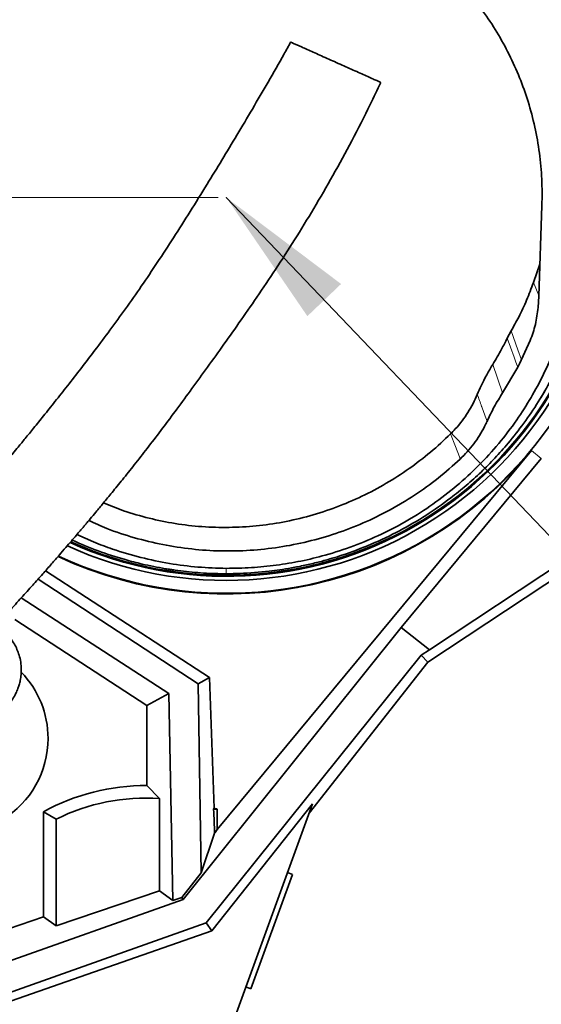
# Model space of a CAD drawing. Header units: millimetres. Extents: x 0 to 11920, y 0 to 8400.
# Tile 18 of 61: x 3413 to 3670, y 5327 to 5813. Entities that reach past the tile are written whole.
import ezdxf

# ---------------------------------------------------------------- set-up
doc = ezdxf.new("R2010")
doc.units = ezdxf.units.MM
doc.header["$LTSCALE"] = 20
doc.header["$PDSIZE"] = -1
doc.styles.add('SLDTEXTSTYLE0', font='TXT', dxfattribs={"width": 0.605})
doc.dimstyles.new('SLDDIMSTYLE0', dxfattribs={"dimtxt": 70, "dimasz": 70, "dimexe": 0, "dimexo": 0.0625, "dimgap": 17.5, "dimtad": 1, "dimdec": 1, "dimrnd": 1e-09, "dimzin": 12, "dimdsep": 46, "dimtxsty": 'SLDTEXTSTYLE0', "dimsah": 1, "dimcen": 0.09, "dimadec": 0, "dimazin": 3, "dimtfac": 1, "dimtofl": 0, "dimtmove": 0, "dimatfit": 3, "dimfxl": 1, "dimfrac": 2, "dimtolj": 1, "dimtzin": 12, "dimarcsym": 0})
doc.dimstyles.new('SLDDIMSTYLE1', dxfattribs={"dimtxt": 0.18, "dimasz": 70, "dimexe": 0, "dimexo": 0.0625, "dimgap": 0, "dimtad": 0, "dimtih": 1, "dimtoh": 1, "dimdec": 0, "dimrnd": 1e-09, "dimzin": 0, "dimdsep": 46, "dimtxsty": 'Standard', "dimsah": 1, "dimcen": 0.09, "dimadec": 0, "dimazin": 0, "dimtfac": 70, "dimtdec": 0, "dimtofl": 0, "dimtmove": 0, "dimatfit": 3, "dimfxl": 1, "dimfrac": 2, "dimtolj": 1, "dimtzin": 0, "dimarcsym": 0})

# ---------------------------------------------------------------- blocks, each defined once
blk = doc.blocks.new('_D_10')
at = {"color": 7, "linetype": 'Continuous', "lineweight": 0}
for p, q in [((3510.71, 6860.22), (2427, 6860.22)), ((2457, 6860.22), (2457, 5725.22)), ((3510.71, 5725.22), (2427, 5725.22))]:
    blk.add_line(p, q, dxfattribs=at)
at = {"color": 7, "linetype": 'Continuous', "lineweight": 18}
for points in [[(2457, 6860.22), (2447, 6790.22), (2467, 6790.22)], [(2457, 5725.22), (2467, 5795.22), (2447, 5795.22)]]:
    blk.add_solid(points, dxfattribs=at)
at = {"color": 7, "linetype": 'Continuous', "lineweight": 18, "insert": (2366.76, 6185.78), "char_height": 70, "attachment_point": 1, "rotation": 90, "style": 'SLDTEXTSTYLE0'}
blk.add_mtext('1135', dxfattribs=at)

msp = doc.modelspace()

# ---------------------------------------------------------------- linework, layer by layer
at = {"color": 7, "linetype": 'Continuous', "lineweight": 35}
for p, q in [((3670.54, 5721.31), (3668.97, 5676.52)), ((3666.33, 5683.24), (3669.52, 5692.34)), ((3668.97, 5676.52), (3668.63, 5670.93)), ((3655.29, 5659.33), (3653.35, 5655.72)), ((3659.53, 5643.15), (3664.78, 5654.71)), ((3651.13, 5628.8), (3658.62, 5641.42)), ((3658.62, 5641.42), (3659.53, 5643.15)), ((3669.95, 5626.36), (3671.98, 5629.7)), ((3643.4, 5614.67), (3643.41, 5614.69)), ((3665.38, 5600.31), (3510.23, 5413.18)), ((3670.22, 5596.3), (3601.09, 5512.91)), ((3725.32, 5569.38), (3614.16, 5495.8)), ((3713.47, 5567.12), (3615.02, 5501.96)), ((3449.12, 5555.19), (3440.92, 5558.79)), ((3500.84, 5485.2), (3421.78, 5536.8)), ((3425.46, 5540.96), (3506.4, 5488.35)), ((3413.44, 5527.52), (3486.34, 5480.32)), ((3475.52, 5474.45), (3410.31, 5516.83)), ((3601.09, 5512.91), (3493.38, 5378.71)), ((3601.09, 5512.91), (3615.02, 5501.96)), ((3610.93, 5499.31), (3504.74, 5367.09)), ((3615.02, 5501.96), (3610.93, 5499.31)), ((3614.16, 5495.8), (3610.93, 5499.31)), ((3614.16, 5495.8), (3555.58, 5421.26)), ((3500.84, 5485.2), (3506.4, 5488.35)), ((3506.4, 5488.35), (3508.65, 5423.81)), ((3502.27, 5391.82), (3500.84, 5485.2)), ((3486.34, 5480.32), (3475.52, 5474.45)), ((3486.34, 5480.32), (3488.34, 5378.17)), ((3475.52, 5474.45), (3475.52, 5434.91)), ((3481.71, 5428.48), (3475.52, 5434.91)), ((3481.71, 5382.93), (3481.71, 5428.48)), ((3507.51, 5363.28), (3557.27, 5425.89)), ((3557.27, 5425.89), (3513.71, 5306.22)), ((3424.52, 5370.1), (3424.52, 5422.03)), ((3430.71, 5418.29), (3424.52, 5422.03)), ((3508.46, 5423.22), (3510.23, 5423.22)), ((3510.23, 5423.22), (3510.23, 5413.18)), ((3430.71, 5418.29), (3430.71, 5365.67)), ((3508.93, 5411.35), (3502.27, 5391.82)), ((3502.27, 5391.82), (3492.68, 5379.72)), ((3547.38, 5391.03), (3526.86, 5334.65)), ((3547.38, 5391.03), (3544.91, 5391.93)), ((3430.71, 5365.67), (3481.71, 5382.93)), ((3488.34, 5378.17), (3481.71, 5382.93)), ((3212.72, 5279.49), (3493.38, 5378.71)), ((3488.34, 5378.17), (3492.68, 5379.72)), ((3493.38, 5378.71), (3492.68, 5379.72)), ((3504.74, 5367.09), (3219.26, 5266.07)), ((3424.52, 5370.1), (3382.6, 5355.91)), ((3430.71, 5365.67), (3424.52, 5370.1)), ((3507.51, 5363.28), (3504.74, 5367.09)), ((3381.84, 5319.44), (3507.51, 5363.28)), ((3524.39, 5335.55), (3526.86, 5334.65))]:
    msp.add_line(p, q, dxfattribs=at)
at = {"color": 8, "linetype": 'Continuous', "lineweight": 18}
for p, q in [((3668.98, 5676.9), (3666.33, 5683.24)), ((3651.13, 5628.8), (3646.25, 5642.86)), ((3665.38, 5600.31), (3670.22, 5596.3))]:
    msp.add_line(p, q, dxfattribs=at)
at = {"color": 8, "linetype": 'Continuous', "lineweight": 18, "flags": 128}
for points in [[(3660.48, 5645.01), (3658.65, 5650.07), (3655.29, 5659.33)], [(3653.35, 5655.72), (3654.99, 5651.26), (3656.81, 5646.34), (3657.67, 5643.99), (3658.62, 5641.42)], [(3625.44, 5608.52), (3627.81, 5602.32), (3629.75, 5597.25), (3630.18, 5596.12)]]:
    msp.add_lwpolyline(points, dxfattribs=at)
at = {"color": 7, "linetype": 'Continuous', "lineweight": 35}
for centre, radius, start, end in [((3514.71, 5725.22), 195.42, 244.9178, 3.81), ((3514.71, 5725.22), 189.02, 245.4708, 357.3614), ((3514.71, 5725.22), 187, 245.6526, 354.403), ((3514.71, 5725.22), 186.5, 245.6979, 353.518), ((3514.71, 5725.22), 195.71, 244.894, 320.3394), ((3379.71, 5458.22), 47, 0, 44.0932), ((3379.71, 5458.22), 47, 242.9228, 0), ((3474.71, 5330.72), 104.19, 89.5559, 118.7983), ((3474.71, 5330.72), 98.01, 85.9093, 116.6813), ((3514.81, 5421.54), 6.57, 159.7716, 165.1973), ((3474.71, 5330.72), 99.08, 68.9923, 69.97)]:
    msp.add_arc(centre, radius, start, end, dxfattribs=at)
for centre, major_axis, ratio, start_param, end_param in [((3474.71, 6415.93), (-37.95, 1089.67), 0.001824, 2.716478, 2.743704), ((3474.71, 5371.44), (37.97, 45.92), 0.033394, 5.792599, 5.879621)]:
    msp.add_ellipse(centre, major_axis=major_axis, ratio=ratio, start_param=start_param, end_param=end_param, dxfattribs=at)
for points, knots in [([(3561.12, 5874.6), (3565.11, 5873.27), (3573.11, 5870.62), (3584.63, 5865.42), (3595.71, 5859.4), (3606.21, 5852.51), (3616.08, 5844.8), (3625.27, 5836.34), (3633.73, 5827.21), (3641.46, 5817.4), (3648.39, 5806.94), (3654.47, 5795.89), (3659.63, 5784.43), (3663.9, 5772.46), (3667.19, 5760.03), (3669.43, 5747.2), (3670.67, 5734.25), (3670.58, 5725.62), (3670.54, 5721.31)], [0, 0, 0, 0, 0.060936, 0.122094, 0.183256, 0.244198, 0.305067, 0.366144, 0.427228, 0.488108, 0.550527, 0.613151, 0.675783, 0.738213, 0.803548, 0.869099, 0.934657, 1, 1, 1, 1]), ([(3349.95, 5763.39), (3351.56, 5767.91), (3354.8, 5776.93), (3361.18, 5790.03), (3368.7, 5802.69), (3376.26, 5813.2), (3383.38, 5821.6), (3391.57, 5830.48), (3405.88, 5846.04), (3418.15, 5859.39), (3426.32, 5868.29)], [0, 0, 0, 0, 0.110539, 0.221079, 0.33484, 0.448601, 0.517448, 0.586322, 0.724218, 1, 1, 1, 1]), ([(3546.47, 5801.97), (3545.4, 5800), (3541.73, 5793.32), (3535.4, 5782.29), (3527.65, 5768.98), (3520.05, 5756.16), (3512.61, 5743.8), (3504.92, 5731.21), (3496.99, 5718.45), (3488.81, 5705.58), (3480.8, 5693.31), (3472.9, 5681.58), (3465.08, 5670.43), (3457.41, 5659.9), (3450.04, 5650.06), (3443.02, 5640.93), (3436.43, 5632.46), (3430.3, 5624.69), (3424.75, 5617.72), (3419.85, 5611.65), (3415.68, 5606.54), (3412.24, 5602.35), (3409.71, 5599.31), (3407.97, 5597.23), (3406.85, 5595.89), (3405.76, 5594.6), (3404.43, 5593.03), (3402.63, 5590.9), (3400.25, 5588.11), (3397.21, 5584.57), (3393.44, 5580.22), (3388.93, 5575.08), (3383.67, 5569.15), (3377.65, 5562.47), (3371.55, 5555.79), (3365.45, 5549.23), (3359.47, 5542.88), (3353.06, 5536.18), (3346.74, 5529.68), (3340.55, 5523.42), (3334.53, 5517.42), (3328.76, 5511.76), (3325.09, 5508.25), (3323.45, 5506.67)], [0, 0, 0, 0, 0.01764, 0.059851, 0.10124, 0.141698, 0.181075, 0.219228, 0.262454, 0.303667, 0.3428, 0.379862, 0.415613, 0.449339, 0.481044, 0.510704, 0.538301, 0.563875, 0.587047, 0.606991, 0.62389, 0.637785, 0.648703, 0.654335, 0.658653, 0.66218, 0.66736, 0.674502, 0.683718, 0.695715, 0.710617, 0.72843, 0.749174, 0.772888, 0.799644, 0.821789, 0.845805, 0.871811, 0.899962, 0.92416, 0.949979, 0.977565, 1, 1, 1, 1]), ([(3590.97, 5782.03), (3590.91, 5782.06), (3590.79, 5782.11), (3589.8, 5782.55), (3588.19, 5783.27), (3585.95, 5784.28), (3583.2, 5785.51), (3579.99, 5786.95), (3576.5, 5788.51), (3572.77, 5790.18), (3569.04, 5791.85), (3565.29, 5793.53), (3561.74, 5795.12), (3558.38, 5796.63), (3555.34, 5797.99), (3552.63, 5799.2), (3550.34, 5800.23), (3548.52, 5801.04), (3547.24, 5801.62), (3546.52, 5801.94), (3546.54, 5801.93), (3546.55, 5801.92)], [0, 0, 0, 0, 0.04788, 0.103366, 0.160451, 0.216054, 0.273331, 0.327804, 0.383971, 0.436505, 0.490675, 0.541372, 0.593594, 0.643412, 0.694653, 0.744925, 0.796571, 0.848447, 0.901715, 0.9557, 1, 1, 1, 1]), ([(3358.06, 5470.59), (3359.71, 5472.18), (3363.45, 5475.77), (3369.37, 5481.57), (3375.61, 5487.78), (3382.05, 5494.27), (3388.63, 5501.03), (3395.31, 5508), (3401.56, 5514.63), (3407.61, 5521.14), (3413.42, 5527.49), (3418.95, 5533.62), (3423.9, 5539.18), (3428.29, 5544.15), (3432.1, 5548.53), (3435.35, 5552.29), (3438.15, 5555.54), (3440.5, 5558.29), (3442.42, 5560.55), (3443.84, 5562.22), (3444.99, 5563.58), (3446.16, 5564.97), (3447.96, 5567.11), (3450.59, 5570.25), (3454.2, 5574.59), (3458.57, 5579.91), (3463.7, 5586.23), (3469.5, 5593.49), (3475.84, 5601.58), (3482.55, 5610.35), (3489.6, 5619.77), (3496.94, 5629.76), (3504.61, 5640.34), (3512.65, 5651.54), (3521.12, 5663.47), (3529.99, 5676.26), (3539.18, 5689.93), (3548.61, 5704.53), (3558.09, 5719.98), (3567.55, 5736.29), (3576.85, 5753.42), (3584.69, 5768.76), (3589.23, 5778.39), (3590.95, 5782.04)], [0, 0, 0, 0, 0.021371, 0.048489, 0.073929, 0.097822, 0.12568, 0.151466, 0.175311, 0.197316, 0.220306, 0.241071, 0.25967, 0.276141, 0.290505, 0.302773, 0.312948, 0.322259, 0.3295, 0.334818, 0.338407, 0.342628, 0.348177, 0.358999, 0.372836, 0.389708, 0.409639, 0.43273, 0.458139, 0.485444, 0.514705, 0.546001, 0.578764, 0.613548, 0.650346, 0.689143, 0.730764, 0.774407, 0.820038, 0.867625, 0.917153, 0.968622, 1, 1, 1, 1]), ([(3655.29, 5659.33), (3656.57, 5661.61), (3659.36, 5666.59), (3663.1, 5674.56), (3665.25, 5680.35), (3666.33, 5683.24)], [0, 0, 0, 0, 0.298052, 0.648237, 1, 1, 1, 1]), ([(3653.78, 5603.87), (3656.44, 5607.16), (3661.75, 5613.72), (3668.79, 5624.23), (3675.15, 5635.18), (3680.68, 5646.6), (3685.47, 5658.38), (3687.93, 5666.49), (3689.17, 5670.55)], [0, 0, 0, 0, 0.166081, 0.331704, 0.497732, 0.66478, 0.832334, 1, 1, 1, 1]), ([(3664.78, 5654.71), (3665.71, 5657.31), (3667.59, 5662.58), (3668.28, 5668.13), (3668.63, 5670.93)], [0, 0, 0, 0, 0.495076, 1, 1, 1, 1]), ([(3680.79, 5662.31), (3679.44, 5658.18), (3676.74, 5649.91), (3671.44, 5637.93), (3665.29, 5626.36), (3657.96, 5614.88), (3649.36, 5603.63), (3639.42, 5592.75), (3628.54, 5582.73), (3616.86, 5573.7), (3604.43, 5565.74), (3591.36, 5558.86), (3577.71, 5553.08), (3564.4, 5548.72), (3551.6, 5545.63), (3539.42, 5543.58), (3527.1, 5542.32), (3518.84, 5542.21), (3514.71, 5542.15)], [0, 0, 0, 0, 0.060552, 0.121278, 0.182004, 0.242557, 0.310036, 0.377762, 0.445486, 0.512961, 0.579544, 0.646374, 0.713199, 0.779776, 0.83476, 0.889889, 0.945017, 1, 1, 1, 1]), ([(3646.25, 5642.86), (3647, 5644.1), (3648.49, 5646.59), (3650.88, 5650.87), (3652.45, 5653.94), (3653.35, 5655.72)], [0, 0, 0, 0, 0.296326, 0.592653, 1, 1, 1, 1]), ([(3638.63, 5628.01), (3639.25, 5629.44), (3641.47, 5634.55), (3644.25, 5639.38), (3646.25, 5642.86)], [0, 0, 0, 0, 0.279188, 1, 1, 1, 1]), ([(3658.62, 5641.42), (3658.87, 5641.88), (3659.18, 5642.47), (3659.49, 5643.06), (3659.55, 5643.19)], [0, 0, 0, 0, 0.790687, 1, 1, 1, 1]), ([(3643.41, 5614.69), (3644.55, 5617.12), (3646.84, 5621.97), (3649.7, 5626.52), (3651.13, 5628.8)], [0, 0, 0, 0, 0.500768, 1, 1, 1, 1]), ([(3638.63, 5628.01), (3637.95, 5626.49), (3636.58, 5623.45), (3634.04, 5619.08), (3631.13, 5614.88), (3628.22, 5611.36), (3626.23, 5609.32), (3625.44, 5608.52)], [0, 0, 0, 0, 0.210657, 0.422774, 0.639516, 0.857864, 1, 1, 1, 1]), ([(3630.18, 5596.12), (3631.36, 5597.29), (3633.74, 5599.64), (3636.93, 5603.55), (3639.8, 5607.74), (3641.93, 5611.5), (3643.02, 5613.86), (3643.4, 5614.67)], [0, 0, 0, 0, 0.216596, 0.434696, 0.657537, 0.882013, 1, 1, 1, 1]), ([(3625.44, 5608.52), (3622.19, 5605.47), (3615.69, 5599.36), (3605.03, 5591.24), (3593.7, 5583.91), (3581.68, 5577.54), (3569.05, 5572.18), (3556.01, 5567.91), (3542.78, 5564.82), (3529.44, 5562.93), (3516.08, 5562.18), (3502.71, 5562.57), (3489.51, 5564.08), (3476.58, 5566.76), (3464.73, 5570.15), (3457.37, 5573.13), (3454.08, 5574.46)], [0, 0, 0, 0, 0.072189, 0.144498, 0.216682, 0.290476, 0.364547, 0.438611, 0.512396, 0.584361, 0.656593, 0.728823, 0.800786, 0.871491, 0.942447, 1, 1, 1, 1]), ([(3653.78, 5603.87), (3651.65, 5601.43), (3647.4, 5596.54), (3640.5, 5589.63), (3633.21, 5583.04), (3624.2, 5575.75), (3613.32, 5568.13), (3600.21, 5560.47), (3586.34, 5553.87), (3576.34, 5550.1), (3571.11, 5548.41), (3570.8, 5548.31)], [0, 0, 0, 0, 0.096538, 0.193074, 0.29077, 0.388466, 0.536763, 0.68505, 0.837709, 0.99037, 1, 1, 1, 1]), ([(3630.18, 5596.12), (3626.6, 5592.91), (3619.45, 5586.51), (3607.7, 5578.11), (3595.33, 5570.68), (3582.35, 5564.36), (3568.87, 5559.19), (3554.99, 5555.19), (3540.83, 5552.41), (3526.47, 5550.86), (3512.03, 5550.55), (3497.62, 5551.5), (3483.34, 5553.67), (3469.32, 5557.11), (3457.08, 5561.09), (3449.76, 5564.41), (3446.81, 5565.75)], [0, 0, 0, 0, 0.074651, 0.149006, 0.223056, 0.296804, 0.37026, 0.443443, 0.516381, 0.589109, 0.661669, 0.734108, 0.806478, 0.878832, 0.951223, 1, 1, 1, 1]), ([(3464.72, 5546.46), (3460.29, 5547.81), (3451.44, 5550.51), (3442.97, 5554.18), (3438.76, 5556.01)], [0, 0, 0, 0, 0.501742, 1, 1, 1, 1]), ([(3514.71, 5542.15), (3510.04, 5542.29), (3500.66, 5542.57), (3486.54, 5544.41), (3472.45, 5547.36), (3459.92, 5551.01), (3452.26, 5553.97), (3449.12, 5555.19)], [0, 0, 0, 0, 0.208747, 0.418938, 0.633694, 0.850023, 1, 1, 1, 1]), ([(3464.72, 5546.46), (3467.52, 5545.7), (3474.1, 5543.92), (3480.8, 5542.69), (3484.65, 5541.99)], [0, 0, 0, 0, 0.4257949, 1, 1, 1, 1]), ([(3570.8, 5548.31), (3569.13, 5547.78), (3565.56, 5546.67), (3559.8, 5545.11), (3553.52, 5543.62), (3547.19, 5542.37), (3541.3, 5541.41), (3537.6, 5540.94), (3535.87, 5540.73)], [0, 0, 0, 0, 0.146806, 0.313591, 0.500356, 0.687411, 0.853958, 1, 1, 1, 1]), ([(3484.65, 5541.99), (3485.44, 5541.86), (3487.02, 5541.6), (3488.61, 5541.37), (3489.4, 5541.26)], [0, 0, 0, 0, 0.500335, 1, 1, 1, 1]), ([(3514.71, 5539.5), (3513.77, 5539.51), (3509.08, 5539.53), (3500.61, 5539.9), (3493.15, 5540.81), (3489.4, 5541.26)], [0, 0, 0, 0, 0.111317, 0.554778, 1, 1, 1, 1]), ([(3535.87, 5540.73), (3531.08, 5540.27), (3524.04, 5539.59), (3516.97, 5539.52), (3514.71, 5539.5)], [0, 0, 0, 0, 0.68113, 1, 1, 1, 1]), ([(3360.09, 5455.78), (3360.62, 5455.89), (3361.77, 5456.13), (3363.52, 5456.51), (3365.54, 5456.95), (3367.88, 5457.48), (3370.93, 5458.19), (3374.63, 5459.11), (3378.74, 5460.2), (3382.57, 5461.33), (3385.78, 5462.38), (3388.33, 5463.28), (3390.39, 5464.08), (3392.28, 5464.86), (3394.43, 5465.81), (3396.82, 5466.97), (3399.14, 5468.26), (3401.23, 5469.59), (3403.21, 5471.05), (3405.21, 5472.79), (3407.32, 5475.01), (3409.27, 5477.62), (3410.78, 5480.27), (3411.8, 5482.59), (3412.52, 5484.74), (3413.09, 5487.04), (3413.5, 5489.87), (3413.57, 5493.21), (3413.15, 5496.69), (3412.3, 5499.95), (3411.14, 5502.82), (3409.79, 5505.31), (3408.29, 5507.47), (3406.62, 5509.44), (3404.66, 5511.3), (3402.72, 5512.84), (3401.38, 5513.64), (3400.89, 5513.93)], [0, 0, 0, 0, 0.015526, 0.033427, 0.051448, 0.074762, 0.102654, 0.142793, 0.187455, 0.232071, 0.26966, 0.301132, 0.327341, 0.349672, 0.376958, 0.411844, 0.447555, 0.477405, 0.502571, 0.529508, 0.560577, 0.595327, 0.626083, 0.650875, 0.669748, 0.691218, 0.718238, 0.751119, 0.785845, 0.81793, 0.847161, 0.87437, 0.899703, 0.923761, 0.950967, 0.981969, 1, 1, 1, 1])]:
    msp.add_open_spline(points, degree=3, knots=knots, dxfattribs=at)
at = {"color": 8, "linetype": 'Continuous', "lineweight": 18}
for points, knots in [([(3643.41, 5614.69), (3642.55, 5617.06), (3641.67, 5619.52), (3640.08, 5623.96), (3639.34, 5626.02), (3638.63, 5628.01)], [0, 0, 0, 0, 0.536291, 0.553822, 1, 1, 1, 1]), ([(3514.71, 5539.5), (3514.71, 5539.86), (3514.71, 5540.58), (3514.71, 5541.63), (3514.71, 5542.15)], [0, 0, 0, 0, 0.499936, 1, 1, 1, 1])]:
    msp.add_open_spline(points, degree=3, knots=knots, dxfattribs=at)
at = {"color": 7, "linetype": 'Continuous', "lineweight": 0}
msp.add_point((3514.71, 5725.22), dxfattribs=at)

# ---------------------------------------------------------------- dimensions: what is measured, and where the dimension line sits
at = {"color": 7, "linetype": 'Continuous', "lineweight": 18}
dim = msp.add_linear_dim(base=(2457, 5725.22), p1=(3514.71, 6860.22), p2=(3514.71, 5725.22), angle=90, dimstyle='SLDDIMSTYLE0', dxfattribs=at)
dim.commit()
dim.dimension.update_dxf_attribs({"geometry": '_D_10', "text_midpoint": (2457, 6292.72), "dimtype": 160})

# ---------------------------------------------------------------- leaders
at = {"color": 7, "linetype": 'Continuous', "lineweight": 0}
msp.add_leader([(3514.71, 5725.22), (3818.89, 5406.67)], dimstyle='SLDDIMSTYLE1', dxfattribs=at)

doc.saveas('drawing.dxf')
